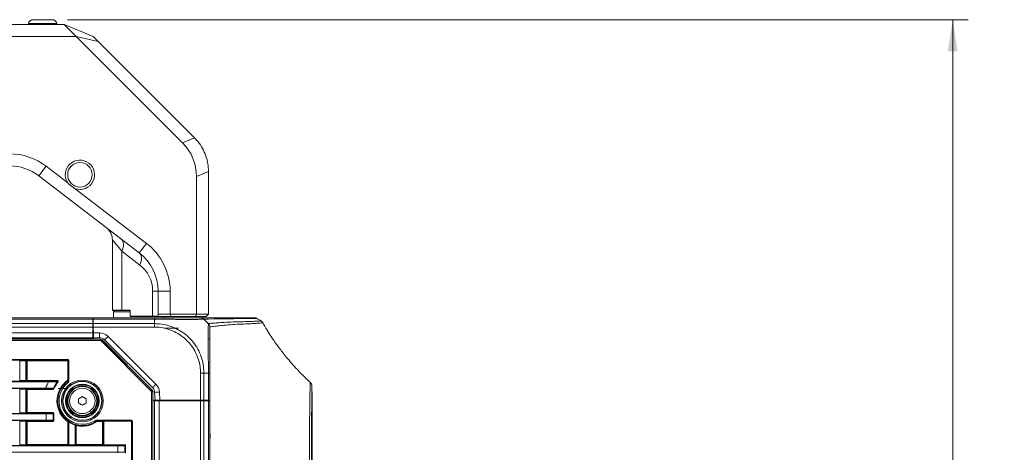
# Model space of a CAD drawing. Header units: millimetres. Extents: x 0 to 1118, y 0 to 864.
# Tile 144 of 248: x 360 to 463, y 488 to 533. Entities that reach past the tile are written whole.
import ezdxf

# ---------------------------------------------------------------- set-up
doc = ezdxf.new("R2010")
doc.units = ezdxf.units.MM
doc.styles.add('SLDTEXTSTYLE3', font='TXT', dxfattribs={"width": 0.605})
doc.dimstyles.new('SLDDIMSTYLE2', dxfattribs={"dimtxt": 3.175, "dimasz": 3.302, "dimexe": 0, "dimexo": 0.0625, "dimgap": 0.79375, "dimtad": 0, "dimtih": 1, "dimtoh": 1, "dimdec": 1, "dimlfac": 4, "dimrnd": 1e-09, "dimzin": 4, "dimdsep": 46, "dimtxsty": 'SLDTEXTSTYLE3', "dimsah": 1, "dimcen": 0.09, "dimadec": 0, "dimazin": 1, "dimtfac": 1, "dimtofl": 0, "dimtmove": 0, "dimatfit": 3, "dimfxl": 1, "dimfrac": 2, "dimtolj": 1, "dimtzin": 12, "dimarcsym": 0})

# ---------------------------------------------------------------- blocks, each defined once
blk = doc.blocks.new('_D_1')
at = {"color": 7, "linetype": 'Continuous', "lineweight": 0}
for p, q in [((365.4, 533.33), (459.03, 533.33)), ((457.43, 533.33), (457.43, 482.89)), ((457.43, 427.58), (457.43, 478.02)), ((376.92, 427.58), (459.03, 427.58))]:
    blk.add_line(p, q, dxfattribs=at)
for points in [[(457.43, 533.33), (456.92, 530.03), (457.93, 530.03)], [(457.43, 427.58), (457.93, 430.88), (456.92, 430.88)]]:
    blk.add_solid(points, dxfattribs=at)
at = {"color": 7, "linetype": 'Continuous', "lineweight": 0, "insert": (451.97, 482.11), "char_height": 3.175, "attachment_point": 1, "style": 'SLDTEXTSTYLE3'}
blk.add_mtext('423.0', dxfattribs=at)

msp = doc.modelspace()

# ---------------------------------------------------------------- linework, layer by layer
at = {"color": 7, "linetype": 'Continuous', "lineweight": 15}
for p, q in [((365.039, 532.83), (359.057, 532.83)), ((361.322, 532.917), (361.307, 532.83)), ((363.799, 533.33), (361.815, 533.33)), ((364.307, 532.83), (364.292, 532.917)), ((365.039, 532.83), (366.289, 531.58)), ((368.057, 531.58), (365.039, 532.83)), ((359.057, 531.58), (366.289, 531.58)), ((366.289, 531.58), (377.357, 520.512)), ((368.575, 531.062), (366.289, 531.58)), ((368.057, 531.58), (368.575, 531.062)), ((368.575, 531.062), (378.593, 521.044)), ((378.607, 521.03), (377.357, 520.512)), ((362.403, 517.097), (363.164, 518.089)), ((365.408, 516.367), (363.164, 518.089)), ((362.403, 517.097), (372.851, 509.081)), ((378.807, 517.012), (380.057, 517.53)), ((378.807, 517.012), (378.807, 502.705)), ((380.057, 517.509), (380.057, 502.705)), ((373.612, 510.073), (366.203, 515.757)), ((370.057, 510.442), (370.057, 503.13)), ((372.851, 509.081), (373.612, 510.073)), ((371.039, 509.253), (372.905, 507.821)), ((371.039, 509.253), (371.039, 503.13)), ((374.24, 505.114), (374.807, 505.114)), ((374.24, 505.114), (374.24, 502.505)), ((374.807, 505.114), (376.057, 505.114)), ((374.807, 505.114), (374.807, 502.705)), ((376.057, 502.705), (376.057, 505.114)), ((370.057, 503.13), (370.107, 503.08)), ((370.057, 503.13), (371.039, 503.13)), ((371.071, 503.08), (370.107, 503.08)), ((370.294, 503.08), (370.169, 502.955)), ((370.169, 502.955), (370.169, 502.33)), ((371.915, 502.955), (370.169, 502.955)), ((371.039, 503.13), (371.921, 503.13)), ((371.071, 503.08), (371.039, 503.13)), ((371.915, 503.08), (371.071, 503.08)), ((371.915, 503.084), (371.921, 503.13)), ((371.915, 502.505), (371.915, 503.084)), ((371.921, 503.13), (371.921, 502.505)), ((374.807, 502.705), (376.057, 502.705)), ((374.807, 502.64), (374.807, 502.705)), ((376.057, 502.705), (378.807, 502.705)), ((376.057, 502.705), (376.161, 502.455)), ((378.807, 502.705), (378.703, 502.455)), ((378.807, 502.705), (380.057, 502.705)), ((380.057, 502.705), (379.807, 502.455)), ((368.019, 502.33), (163.844, 502.33)), ((368.019, 502.183), (163.844, 502.183)), ((368.019, 501.726), (163.844, 501.726)), ((368.019, 502.183), (368.019, 502.33)), ((368.019, 501.726), (368.019, 502.183)), ((368.019, 501.98), (368.058, 501.98)), ((368.019, 501.373), (368.019, 501.726)), ((368.069, 502.183), (368.055, 502.183)), ((368.055, 502.183), (368.063, 501.726)), ((368.063, 501.726), (374.432, 501.726)), ((368.084, 502.183), (368.069, 502.183)), ((374.46, 502.183), (368.084, 502.183)), ((368.087, 502.33), (374.457, 502.33)), ((371.915, 502.505), (371.918, 502.481)), ((371.921, 502.505), (371.918, 502.481)), ((371.918, 502.481), (371.956, 502.455)), ((371.921, 502.505), (374.24, 502.505)), ((374.272, 502.455), (371.956, 502.455)), ((374.24, 502.505), (374.794, 502.505)), ((374.272, 502.455), (374.24, 502.505)), ((374.841, 502.455), (374.272, 502.455)), ((374.432, 502.023), (374.432, 501.726)), ((374.841, 502.455), (374.794, 502.505)), ((376.161, 502.455), (374.841, 502.455)), ((375.444, 502.33), (375.444, 502.455)), ((378.703, 502.455), (376.161, 502.455)), ((379.807, 502.455), (378.703, 502.455)), ((379.739, 502.023), (380.035, 501.726)), ((385.672, 501.823), (385.677, 501.823)), ((368.019, 501.373), (163.844, 501.373)), ((368.019, 500.767), (163.844, 500.767)), ((368.019, 500.767), (368.019, 501.373)), ((368.019, 501.255), (368.071, 501.255)), ((368.019, 500.267), (368.019, 500.767)), ((368.08, 500.755), (368.019, 500.755)), ((368.069, 501.33), (368.068, 501.255)), ((374.431, 501.373), (368.069, 501.373)), ((368.079, 500.767), (368.069, 501.373)), ((368.079, 500.767), (368.721, 500.767)), ((368.721, 500.267), (368.721, 500.767)), ((376.932, 501.255), (375.444, 501.255)), ((163.062, 500.112), (368.802, 500.112)), ((163.069, 500.095), (368.795, 500.095)), ((368.795, 499.97), (163.069, 499.97)), ((368.019, 500.267), (163.844, 500.267)), ((368.019, 500.142), (163.844, 500.142)), ((368.019, 500.112), (368.019, 500.267)), ((368.721, 500.267), (368.088, 500.267)), ((368.088, 500.267), (368.091, 500.112)), ((368.795, 500.095), (368.802, 500.112)), ((368.795, 499.97), (368.795, 500.095)), ((374.098, 494.719), (368.883, 499.933)), ((368.979, 500.039), (368.972, 500.021)), ((368.972, 500.021), (374.186, 494.807)), ((368.979, 500.039), (374.203, 494.814)), ((374.228, 495.071), (369.252, 500.048)), ((369.605, 500.401), (374.582, 495.425)), ((166.42, 497.992), (365.444, 497.992)), ((365.444, 497.942), (166.42, 497.942)), ((360.32, 497.919), (361.169, 497.919)), ((360.419, 497.868), (360.369, 497.868)), ((361.07, 497.869), (360.419, 497.869)), ((360.419, 497.868), (360.419, 495.803)), ((361.07, 495.803), (361.07, 497.868)), ((361.12, 497.868), (361.07, 497.868)), ((361.132, 497.856), (361.12, 497.868)), ((361.12, 497.868), (361.12, 495.805)), ((361.132, 495.816), (361.132, 497.856)), ((361.182, 497.856), (361.132, 497.856)), ((361.169, 497.919), (361.182, 497.906)), ((361.182, 497.906), (365.408, 497.906)), ((361.182, 497.906), (361.182, 497.856)), ((365.408, 497.856), (361.182, 497.856)), ((361.182, 497.856), (361.182, 495.816)), ((365.408, 497.906), (365.444, 497.942)), ((365.408, 497.906), (365.408, 497.856)), ((365.408, 497.856), (365.458, 497.856)), ((365.408, 495.838), (365.408, 497.856)), ((365.444, 497.992), (365.444, 497.942)), ((365.494, 497.892), (365.458, 497.856)), ((365.458, 497.856), (365.458, 495.838)), ((365.494, 495.8), (365.494, 497.892)), ((365.544, 497.892), (365.494, 497.892)), ((365.544, 497.892), (365.544, 495.8)), ((379.225, 493.755), (379.225, 496.579)), ((380.036, 496.58), (379.578, 496.58)), ((379.578, 496.58), (379.578, 493.755)), ((380.036, 493.755), (380.036, 496.58)), ((380.182, 496.579), (380.182, 493.755)), ((344.302, 495.731), (363.422, 495.731)), ((363.422, 495.681), (344.302, 495.681)), ((360.419, 495.803), (360.419, 495.753)), ((360.419, 495.803), (361.07, 495.803)), ((361.07, 495.753), (360.419, 495.753)), ((361.07, 495.803), (361.07, 495.753)), ((361.12, 495.805), (361.132, 495.816)), ((361.132, 495.816), (361.182, 495.816)), ((361.182, 495.766), (361.17, 495.755)), ((361.182, 495.816), (361.182, 495.766)), ((361.182, 495.816), (364.312, 495.816)), ((364.312, 495.766), (361.182, 495.766)), ((363.422, 495.731), (363.422, 495.681)), ((364.312, 495.816), (364.312, 495.766)), ((365.408, 495.838), (365.458, 495.838)), ((365.458, 495.838), (365.492, 495.82)), ((365.494, 495.8), (365.544, 495.8)), ((344.302, 495.029), (363.125, 495.029)), ((363.125, 494.979), (344.302, 494.979)), ((360.419, 494.957), (361.07, 494.957)), ((360.419, 494.957), (360.419, 494.907)), ((361.07, 494.907), (360.419, 494.907)), ((360.419, 494.907), (360.419, 492.467)), ((361.07, 494.957), (361.07, 494.907)), ((361.07, 492.467), (361.07, 494.907)), ((361.12, 494.905), (361.12, 492.469)), ((361.132, 494.894), (361.12, 494.905)), ((361.132, 492.48), (361.132, 494.894)), ((361.182, 494.894), (361.132, 494.894)), ((361.17, 494.955), (361.182, 494.944)), ((361.182, 494.944), (363.887, 494.944)), ((361.182, 494.944), (361.182, 494.894)), ((361.182, 494.894), (361.182, 492.48)), ((363.887, 494.894), (361.182, 494.894)), ((363.125, 495.029), (363.125, 494.979)), ((363.887, 494.944), (363.871, 494.967)), ((363.887, 494.894), (363.887, 494.944)), ((374.134, 436.03), (374.134, 494.63)), ((374.134, 494.63), (374.259, 494.63)), ((374.186, 494.807), (374.203, 494.814)), ((374.277, 494.638), (374.259, 494.63)), ((374.259, 494.63), (374.259, 436.03)), ((374.277, 494.638), (374.277, 436.022)), ((374.49, 493.755), (374.447, 494.58)), ((374.946, 494.606), (374.991, 493.755)), ((366.544, 493.463), (366.544, 493.911)), ((367.319, 493.911), (367.319, 493.463)), ((374.49, 493.755), (374.277, 493.755)), ((374.277, 493.705), (374.432, 493.705)), ((374.432, 493.705), (374.432, 436.955)), ((374.932, 493.705), (374.432, 493.705)), ((374.991, 493.755), (374.49, 493.755)), ((374.932, 493.705), (374.932, 436.955)), ((379.225, 493.705), (374.932, 493.705)), ((374.969, 493.705), (374.969, 493.755)), ((379.225, 493.755), (374.991, 493.755)), ((375.469, 493.755), (375.469, 493.705)), ((375.633, 493.705), (375.632, 493.755)), ((378.431, 493.705), (378.432, 493.755)), ((379.032, 493.755), (379.032, 493.705)), ((379.183, 493.705), (379.182, 493.755)), ((379.578, 493.755), (379.225, 493.755)), ((379.225, 493.705), (379.225, 436.955)), ((379.578, 493.705), (379.225, 493.705)), ((380.036, 493.755), (379.578, 493.755)), ((379.578, 493.705), (379.578, 436.955)), ((380.036, 493.705), (379.578, 493.705)), ((379.656, 493.705), (379.657, 493.755)), ((380.182, 493.755), (380.036, 493.755)), ((380.036, 493.705), (380.036, 436.955)), ((380.182, 493.705), (380.036, 493.705)), ((380.182, 493.755), (380.182, 493.705)), ((380.182, 493.705), (380.182, 436.955)), ((360.419, 492.467), (360.419, 492.417)), ((360.419, 492.467), (361.07, 492.467)), ((361.07, 492.417), (360.419, 492.417)), ((361.07, 492.467), (361.07, 492.417)), ((361.12, 492.469), (361.132, 492.48)), ((361.132, 492.48), (361.182, 492.48)), ((361.182, 492.43), (361.17, 492.419)), ((361.182, 492.48), (361.182, 492.43)), ((361.182, 492.48), (363.882, 492.48)), ((363.882, 492.43), (361.182, 492.43)), ((363.859, 492.407), (363.882, 492.43)), ((363.882, 492.48), (363.882, 492.43)), ((344.302, 492.395), (363.159, 492.395)), ((363.159, 492.345), (344.302, 492.345)), ((344.302, 491.693), (363.159, 491.693)), ((363.159, 491.643), (344.302, 491.643)), ((360.419, 491.621), (361.07, 491.621)), ((360.419, 491.571), (360.419, 491.621)), ((361.07, 491.571), (360.419, 491.571)), ((360.419, 491.571), (360.419, 489.131)), ((361.07, 491.571), (361.07, 491.621)), ((361.07, 489.131), (361.07, 491.571)), ((361.12, 491.569), (361.12, 489.133)), ((361.132, 491.558), (361.12, 491.569)), ((361.132, 489.144), (361.132, 491.558)), ((361.182, 491.558), (361.132, 491.558)), ((361.17, 491.619), (361.182, 491.608)), ((361.182, 491.608), (363.882, 491.608)), ((361.182, 491.608), (361.182, 491.558)), ((361.182, 491.558), (361.182, 489.144)), ((363.882, 491.558), (361.182, 491.558)), ((363.159, 492.395), (363.159, 492.345)), ((363.159, 491.693), (363.159, 492.345)), ((363.159, 491.693), (363.159, 491.643)), ((363.882, 491.608), (363.859, 491.631)), ((363.882, 491.608), (363.882, 491.558)), ((363.932, 492.38), (363.909, 492.357)), ((363.909, 492.357), (363.909, 491.681)), ((363.909, 491.681), (363.932, 491.658)), ((363.932, 491.658), (363.932, 492.38)), ((363.982, 492.38), (363.932, 492.38)), ((363.982, 491.658), (363.932, 491.658)), ((363.982, 492.38), (363.982, 491.658)), ((365.482, 491.519), (365.432, 491.519)), ((365.432, 489.144), (365.432, 491.519)), ((365.482, 491.519), (365.482, 489.144)), ((365.494, 489.133), (365.494, 491.525)), ((365.544, 491.461), (365.544, 489.131)), ((368.448, 491.694), (368.448, 491.644)), ((368.448, 491.694), (372.056, 491.694)), ((372.056, 491.644), (368.448, 491.644)), ((368.476, 491.642), (368.487, 491.608)), ((368.487, 491.608), (369.044, 491.608)), ((368.487, 491.608), (368.487, 491.558)), ((369.044, 491.558), (368.487, 491.558)), ((369.044, 491.608), (369.069, 491.633)), ((369.044, 491.608), (369.044, 491.558)), ((369.094, 491.558), (369.044, 491.558)), ((369.044, 489.144), (369.044, 491.558)), ((369.119, 491.583), (369.094, 491.558)), ((369.094, 491.558), (369.094, 489.144)), ((369.119, 489.119), (369.119, 491.583)), ((369.169, 491.634), (372.047, 491.634)), ((369.169, 491.584), (369.169, 491.634)), ((372.047, 491.584), (369.169, 491.584)), ((369.169, 491.584), (369.169, 489.118)), ((372.047, 491.634), (372.056, 491.644)), ((372.047, 491.584), (372.047, 491.634)), ((372.047, 491.584), (372.097, 491.584)), ((372.047, 439.075), (372.047, 491.584)), ((372.056, 491.694), (372.056, 491.644)), ((372.106, 491.594), (372.097, 491.584)), ((372.097, 491.584), (372.097, 439.075)), ((372.106, 491.594), (372.156, 491.594)), ((372.106, 439.066), (372.106, 491.594)), ((372.156, 491.594), (372.156, 439.066)), ((366.195, 489.131), (366.195, 491.169)), ((366.245, 491.14), (366.245, 489.133)), ((366.257, 489.144), (366.257, 491.126)), ((366.307, 491.126), (366.257, 491.126)), ((366.307, 491.126), (366.307, 489.144)), ((380.209, 489.775), (380.211, 490.208)), ((348.556, 489.059), (370.628, 489.059)), ((370.628, 489.009), (348.556, 489.009)), ((348.556, 488.357), (370.628, 488.357)), ((360.419, 489.081), (360.419, 489.131)), ((360.419, 489.131), (361.07, 489.131)), ((361.07, 489.081), (360.419, 489.081)), ((361.07, 489.081), (361.07, 489.131)), ((361.12, 489.133), (361.132, 489.144)), ((361.132, 489.144), (361.182, 489.144)), ((361.182, 489.094), (361.17, 489.083)), ((361.182, 489.144), (361.182, 489.094)), ((361.182, 489.144), (365.432, 489.144)), ((365.432, 489.094), (361.182, 489.094)), ((365.432, 489.094), (365.432, 489.144)), ((365.432, 489.144), (365.482, 489.144)), ((365.444, 489.083), (365.432, 489.094)), ((365.482, 489.144), (365.494, 489.133)), ((365.544, 489.081), (365.544, 489.131)), ((365.544, 489.131), (366.195, 489.131)), ((366.195, 489.081), (365.544, 489.081)), ((366.195, 489.081), (366.195, 489.131)), ((366.245, 489.133), (366.257, 489.144)), ((366.257, 489.144), (366.307, 489.144)), ((366.307, 489.094), (366.295, 489.083)), ((366.307, 489.144), (366.307, 489.094)), ((366.307, 489.144), (369.044, 489.144)), ((369.044, 489.094), (366.307, 489.094)), ((369.044, 489.144), (369.044, 489.094)), ((369.044, 489.144), (369.094, 489.144)), ((369.069, 489.069), (369.044, 489.094)), ((369.094, 489.144), (369.119, 489.119)), ((369.169, 489.118), (369.169, 489.068)), ((369.169, 489.118), (371.409, 489.118)), ((371.307, 489.068), (369.169, 489.068)), ((370.628, 489.059), (370.628, 489.009)), ((370.628, 488.357), (370.628, 489.009)), ((370.628, 488.307), (370.628, 488.357)), ((371.36, 488.345), (371.36, 489.02)), ((371.409, 489.118), (371.409, 488.248))]:
    msp.add_line(p, q, dxfattribs=at)
at = {"color": 9, "linetype": 'Continuous', "lineweight": 15}
for p, q in [((364.292, 532.917), (361.322, 532.917)), ((368.018, 501.98), (368.058, 501.977)), ((368.069, 501.33), (368.069, 501.255)), ((364.432, 494.98), (365.437, 494.98)), ((380.059, 493.705), (380.059, 493.755))]:
    msp.add_line(p, q, dxfattribs=at)
at = {"color": 9, "linetype": 'Continuous', "lineweight": 15, "flags": 128}
msp.add_lwpolyline([(371.039, 509.253), (370.753, 509.6), (370.509, 509.894), (370.315, 510.13), (370.173, 510.302), (370.086, 510.406), (370.057, 510.442)], dxfattribs=at)
at = {"color": 7, "linetype": 'Continuous', "lineweight": 15, "flags": 128}
for points in [[(371.039, 509.253), (371.118, 509.452), (371.174, 509.647), (371.204, 509.834), (371.21, 510.008), (371.19, 510.166), (371.145, 510.305), (371.077, 510.421), (370.985, 510.512)], [(372.905, 507.821), (372.984, 508.021), (373.039, 508.216), (373.07, 508.402), (373.075, 508.577), (373.056, 508.735), (373.011, 508.873), (372.942, 508.99), (372.851, 509.081)], [(368.069, 501.373), (368.067, 501.47), (368.065, 501.564), (368.064, 501.651), (368.063, 501.726)], [(368.084, 502.183), (368.085, 502.246), (368.086, 502.292), (368.087, 502.32), (368.087, 502.33)], [(385.06, 502.26), (385.078, 502.26), (384.848, 502.256), (384.359, 502.25), (383.64, 502.244), (382.68, 502.237), (381.57, 502.225), (380.641, 502.21), (380.009, 502.198), (379.674, 502.189), (379.578, 502.183), (379.578, 502.183), (379.578, 502.183)], [(368.088, 500.267), (368.088, 500.277), (368.087, 500.305), (368.087, 500.352), (368.085, 500.414), (368.084, 500.49), (368.083, 500.576), (368.081, 500.67), (368.079, 500.767)], [(368.883, 499.933), (368.9, 499.95), (368.917, 499.966), (368.932, 499.982), (368.945, 499.995), (368.956, 500.006), (368.964, 500.014), (368.97, 500.019), (368.972, 500.021)], [(369.252, 500.048), (369.258, 500.055), (369.279, 500.075), (369.311, 500.107), (369.355, 500.151), (369.409, 500.205), (369.47, 500.266), (369.536, 500.332), (369.605, 500.401)], [(361.12, 497.868), (361.119, 497.868), (361.116, 497.869), (361.112, 497.869), (361.105, 497.869), (361.098, 497.869), (361.089, 497.869), (361.08, 497.869), (361.07, 497.869)], [(364.391, 495.655), (364.384, 495.661), (364.376, 495.667), (364.37, 495.672), (364.364, 495.676), (364.359, 495.68), (364.355, 495.683), (364.353, 495.685), (364.352, 495.686)], [(365.437, 495.797), (365.437, 495.798), (365.435, 495.801), (365.432, 495.805), (365.429, 495.81), (365.424, 495.816), (365.419, 495.823), (365.414, 495.83), (365.408, 495.838)], [(363.979, 494.954), (363.97, 494.958), (363.961, 494.962), (363.953, 494.965), (363.946, 494.968), (363.941, 494.971), (363.936, 494.972), (363.934, 494.974), (363.933, 494.974)], [(374.098, 494.719), (374.115, 494.736), (374.131, 494.752), (374.146, 494.767), (374.159, 494.781), (374.17, 494.792), (374.179, 494.8), (374.184, 494.805), (374.186, 494.807)], [(374.228, 495.071), (374.235, 495.078), (374.255, 495.098), (374.288, 495.131), (374.332, 495.175), (374.386, 495.228), (374.447, 495.289), (374.513, 495.356), (374.582, 495.425)], [(374.447, 494.58), (374.457, 494.58), (374.485, 494.582), (374.531, 494.584), (374.593, 494.588), (374.669, 494.592), (374.755, 494.596), (374.849, 494.601), (374.946, 494.606)], [(366.544, 493.911), (366.593, 493.939), (366.641, 493.967), (366.69, 493.995), (366.738, 494.023), (366.787, 494.05), (366.835, 494.078), (366.884, 494.106), (366.932, 494.134)], [(366.932, 493.239), (366.884, 493.267), (366.835, 493.295), (366.787, 493.323), (366.738, 493.351), (366.69, 493.379), (366.641, 493.407), (366.593, 493.435), (366.544, 493.463)], [(366.932, 494.134), (366.98, 494.106), (367.029, 494.078), (367.077, 494.05), (367.126, 494.023), (367.174, 493.995), (367.223, 493.967), (367.271, 493.939), (367.319, 493.911)], [(367.319, 493.463), (367.271, 493.435), (367.223, 493.407), (367.174, 493.379), (367.126, 493.351), (367.077, 493.323), (367.029, 493.295), (366.98, 493.267), (366.932, 493.239)], [(365.432, 491.519), (365.438, 491.527), (365.443, 491.534), (365.448, 491.541), (365.452, 491.548), (365.456, 491.553), (365.458, 491.557), (365.46, 491.559), (365.461, 491.56)], [(365.494, 491.525), (365.488, 491.522), (365.482, 491.519)], [(365.544, 491.461), (365.549, 491.47), (365.554, 491.477), (365.558, 491.485), (365.562, 491.491), (365.565, 491.496), (365.568, 491.5), (365.569, 491.503), (365.57, 491.504)], [(368.487, 491.558), (368.481, 491.566), (368.476, 491.573), (368.471, 491.58), (368.466, 491.587), (368.463, 491.592), (368.46, 491.595), (368.458, 491.598), (368.458, 491.599)], [(366.195, 491.169), (366.198, 491.179), (366.201, 491.188), (366.203, 491.196), (366.205, 491.203), (366.207, 491.209), (366.208, 491.213), (366.209, 491.216), (366.209, 491.217)], [(366.257, 491.126), (366.251, 491.134), (366.245, 491.14)], [(366.319, 491.174), (366.318, 491.173), (366.318, 491.171), (366.316, 491.166), (366.315, 491.16), (366.313, 491.153), (366.311, 491.144), (366.309, 491.135), (366.307, 491.126)], [(371.311, 489.069), (371.317, 489.072), (371.327, 489.077), (371.339, 489.083), (371.354, 489.09), (371.371, 489.099), (371.39, 489.108), (371.409, 489.118)], [(371.409, 489.118), (371.399, 489.099), (371.39, 489.08), (371.382, 489.063), (371.374, 489.048), (371.368, 489.036), (371.363, 489.026), (371.36, 489.02)]]:
    msp.add_lwpolyline(points, dxfattribs=at)
at = {"color": 7, "linetype": 'Continuous', "lineweight": 15}
for centre, radius in [((366.682, 517.205), 1.275), ((366.932, 493.687), 2.173), ((366.932, 493.687), 2.048), ((366.932, 493.687), 2.013), ((366.932, 493.687), 1.75), ((366.932, 493.687), 1.688), ((366.932, 493.687), 1.575), ((366.932, 493.687), 1.5), ((366.932, 493.687), 1.318)]:
    msp.add_circle(centre, radius, dxfattribs=at)
for centre, radius, start, end in [((361.815, 532.83), 0.5, 90, 170), ((363.799, 532.83), 0.5, 10, 90), ((375.057, 517.509), 5, 44.76168, 45), ((359.36, 513.13), 6.25, 52.50196, 90), ((359.36, 513.13), 5, 52.50196, 90), ((366.682, 517.205), 1.525, 251.69218, 213.31174), ((375.057, 517.509), 5, 0, 0.23832), ((368.469, 510.442), 1.588, 359.7513, 52.50196), ((369.807, 505.114), 6.25, 0, 52.50196), ((369.807, 505.114), 5, 0, 52.50196), ((370.827, 505.114), 3.413, 0, 52.50196), ((379.225, 501.83), 0.5, 76.51035, 90), ((384.836, 501.83), 0.5, 62.33257, 90.01557), ((368.721, 499.517), 1.25, 45, 90), ((368.721, 499.517), 0.75, 45, 90), ((368.795, 499.845), 0.25, 45.00361, 89.99639), ((380.057, 500.02), 0.125, 0, 89), ((361.182, 497.856), 0.05, 90.02138, 179.98289), ((365.408, 497.856), 0.05, 0.01711, 89.97862), ((361.17, 495.805), 0.05, 180.02229, 269.97771), ((361.182, 495.816), 0.05, 180.0171, 269.98076), ((366.932, 493.687), 4.037, 150.40309, 160.58205), ((366.932, 493.687), 3.287, 143.05296, 156.51025), ((366.932, 493.687), 3.264, 142.23902, 156.77498), ((366.932, 493.687), 3.214, 142.23902, 156.77498), ((364.265, 495.693), 0.05, 323.10385, 89.94943), ((366.932, 493.687), 2.636, 125.30967, 235.32706), ((366.932, 493.687), 2.586, 125.30967, 235.32706), ((366.932, 493.687), 2.552, 124.92241, 306.39284), ((366.932, 493.687), 2.427, 127.77042, 300.48509), ((365.408, 495.838), 0.05, 305.31726, 359.9938), ((356.673, 479.197), 18.771, 62.05159, 62.16837), ((365.442, 495.82), 0.05, 304.93171, 359.99292), ((361.17, 494.905), 0.05, 90.0214, 179.9786), ((361.182, 494.894), 0.05, 90.01924, 179.9829), ((363.871, 495.017), 0.05, 270.01295, 336.49695), ((371.258, 499.88), 8.816, 213.62723, 213.80818), ((374.009, 494.63), 0.25, 0.00361, 44.99639), ((373.698, 494.541), 0.75, 3, 45), ((373.698, 494.541), 1.25, 3, 45), ((361.17, 492.469), 0.05, 180.02229, 269.97771), ((361.182, 492.48), 0.05, 180.0171, 269.98076), ((363.859, 492.357), 0.05, 0.02317, 89.97897), ((361.17, 491.569), 0.05, 90.0214, 179.9786), ((361.182, 491.558), 0.05, 90.01924, 179.9829), ((363.859, 491.681), 0.05, 270.02103, 359.97683), ((361.05, 499.817), 9.361, 298.10793, 298.18622), ((365.432, 491.519), 0.05, 0.01857, 55.30364), ((365.444, 491.525), 0.05, 0.01469, 55.44641), ((366.932, 493.687), 2.623, 238.04339, 253.69071), ((366.932, 493.687), 2.573, 238.04339, 253.69071), ((366.932, 493.687), 2.636, 256.27954, 306.14858), ((366.932, 493.687), 2.586, 256.27954, 306.14858), ((368.476, 491.592), 0.05, 90.00442, 126.39205), ((340.738, 482.365), 29.217, 18.42246, 18.49268), ((368.487, 491.558), 0.05, 90.00495, 126.13818), ((369.044, 491.558), 0.05, 0.0171, 89.98076), ((369.069, 491.583), 0.05, 0.0171, 89.98503), ((372.047, 491.584), 0.05, 0.02139, 89.98075), ((366.295, 491.14), 0.05, 75.9899, 179.97529), ((366.307, 491.126), 0.05, 76.30689, 179.97036), ((375.536, 498.266), 11.63, 217.48157, 217.57141), ((361.17, 489.133), 0.05, 180.02229, 269.97771), ((361.182, 489.144), 0.05, 180.0171, 269.98076), ((365.432, 489.144), 0.05, 270.01925, 359.97861), ((365.444, 489.133), 0.05, 270.02229, 359.97771), ((366.295, 489.133), 0.05, 180.018, 269.97773), ((366.307, 489.144), 0.05, 180.02317, 269.97897), ((369.044, 489.144), 0.05, 270.01924, 359.9829), ((369.069, 489.119), 0.05, 270.01497, 359.9829), ((371.306, 489.018), 0.0495, 359.40481, 88.79343), ((371.309, 489.017), 0.0517, 3.14646, 86.85572)]:
    msp.add_arc(centre, radius, start, end, dxfattribs=at)
for centre, major_axis, ratio, start_param, end_param in [((368.907, 514.962), (-9.53, -3.948), 0.6785983, 2.8675784, 3.4156069), ((373.219, 503.763), (1.467, -1.467), 0.4142136, 0.2635926, 0.3926991), ((368.795, 499.845), (-0.048, -0.116), 0.9998216, 2.7489567, 3.5342286), ((368.802, 499.862), (-0.096, -0.231), 0.9998216, 2.7489567, 3.5342286), ((361.169, 497.869), (0.0983, 0.0012), 0.5086707, 1.5647026, 3.1180456), ((361.17, 497.868), (-0.0707, 0.0707), 0.9996955, 0.7680972, 0.7852459), ((361.169, 497.869), (0.019, 0.0467), 0.9516315, 0.403711, 1.957054), ((361.17, 497.868), (0.0354, -0.0354), 0.999087, 3.9096898, 3.9268385), ((365.444, 497.892), (-0.0707, -0.0707), 0.9996955, 2.3563468, 3.9268385), ((365.444, 497.892), (0.0354, 0.0354), 0.999087, 5.4979394, 7.0684312), ((361.07, 495.805), (0.05, 0), 0.0349101, 4.712389, 6.265732), ((361.07, 495.755), (0.1, 0), 0.0174551, 4.712389, 6.265732), ((361.07, 494.955), (0.1, 0), 0.0174551, 0.0174533, 1.5707963), ((361.07, 494.905), (0.05, 0), 0.0349101, 0.0174533, 1.5707963), ((374.009, 494.63), (-0.116, -0.048), 0.9998216, 2.7489567, 3.5342286), ((374.027, 494.637), (-0.231, -0.096), 0.9998216, 2.7489567, 3.5342286), ((361.07, 492.469), (0.05, 0), 0.0349101, 4.712389, 6.265732), ((361.07, 492.419), (0.1, 0), 0.0174551, 4.712389, 6.265732), ((363.159, 492.407), (0.7, 0), 0.0174551, 4.712389, 6.265732), ((363.882, 492.38), (-0.0707, -0.0707), 0.9996955, 2.3563468, 3.9268385), ((363.882, 492.38), (0.0354, 0.0354), 0.999087, 5.4979394, 7.0684312), ((361.07, 491.619), (0.1, 0), 0.0174551, 0.0174533, 1.5707963), ((361.07, 491.569), (0.05, 0), 0.0349101, 0.0174533, 1.5707963), ((363.159, 492.357), (0.75, 0), 0.0162914, 4.712389, 6.265732), ((363.159, 491.681), (0.75, 0), 0.0162914, 0.0174533, 1.5707963), ((363.159, 491.631), (0.7, 0), 0.0174551, 0.0174533, 1.5707963), ((363.882, 491.658), (0.0354, -0.0354), 0.999087, 5.4979394, 7.0684312), ((363.882, 491.658), (-0.0707, 0.0707), 0.9996955, 2.3563468, 3.9268385), ((369.169, 491.633), (0.1, 0), 0.0174551, 1.5707963, 3.1241394), ((369.169, 491.583), (0.05, 0), 0.0349101, 1.5707963, 3.1241394), ((372.056, 491.594), (-0.0707, -0.0707), 0.9996955, 2.3563468, 3.9268385), ((372.056, 491.594), (0.0354, 0.0354), 0.999087, 5.4979394, 7.0684312), ((361.07, 489.133), (0.05, 0), 0.0349101, 4.712389, 6.265732), ((361.07, 489.083), (0.1, 0), 0.0174551, 4.712389, 6.265732), ((365.544, 489.083), (0.1, 0), 0.0174551, 3.1590459, 4.712389), ((365.544, 489.133), (0.05, 0), 0.0349101, 3.1590459, 4.712389), ((366.195, 489.133), (0.05, 0), 0.0349101, 4.712389, 6.265732), ((366.195, 489.083), (0.1, 0), 0.0174551, 4.712389, 6.265732), ((369.169, 489.07), (0.1, 0), 0.0174551, 3.1590459, 4.712389), ((369.169, 489.119), (0.05, 0), 0.0349101, 3.1590459, 4.712389), ((370.628, 489.071), (0.7, 0), 0.0174551, 4.712389, 6.0330792), ((370.628, 489.021), (0.75, 0), 0.0162914, 4.712389, 6.0330792), ((370.628, 488.345), (0.75, 0), 0.0162914, 0.2501061, 1.5707963)]:
    msp.add_ellipse(centre, major_axis=major_axis, ratio=ratio, start_param=start_param, end_param=end_param, dxfattribs=at)
for points, knots in [([(380.057, 517.53), (380.042, 517.807), (380.013, 518.369), (379.792, 519.184), (379.443, 519.957), (379.035, 520.571), (378.724, 520.905), (378.607, 521.03)], [0, 0, 0, 0, 0.2138867, 0.4339707, 0.6478577, 0.8679546, 1, 1, 1, 1]), ([(365.408, 516.367), (365.584, 516.199), (365.83, 515.966), (366.121, 515.803), (366.203, 515.757)], [0, 0, 0, 0, 0.7204424, 1, 1, 1, 1]), ([(374.432, 501.726), (374.432, 501.702), (374.432, 501.653), (374.432, 501.565), (374.432, 501.471), (374.431, 501.405), (374.431, 501.373)], [0, 0, 0, 0, 0.24999596, 0.49999827, 0.74999863, 1, 1, 1, 1]), ([(374.432, 502.023), (374.433, 502.025), (374.442, 502.04), (374.452, 502.095), (374.457, 502.146), (374.46, 502.183)], [0, 0, 0, 0, 0.0512316, 0.3045339, 1, 1, 1, 1]), ([(374.432, 501.726), (374.609, 501.721), (375.075, 501.706), (375.827, 501.56), (376.649, 501.255), (377.413, 500.81), (378.065, 500.264), (378.617, 499.619), (379.061, 498.893), (379.367, 498.115), (379.546, 497.334), (379.567, 496.833), (379.578, 496.58)], [0, 0, 0, 0, 0.0657963, 0.1727609, 0.2828931, 0.3897568, 0.4997964, 0.5968706, 0.703946, 0.8142115, 0.9061257, 1, 1, 1, 1]), ([(374.46, 502.183), (374.46, 502.205), (374.459, 502.249), (374.459, 502.294), (374.458, 502.324), (374.458, 502.328), (374.457, 502.33)], [0, 0, 0, 0, 0.24999785, 0.5000014, 0.75000459, 1, 1, 1, 1]), ([(374.457, 502.33), (374.825, 502.33), (375.464, 502.33), (376.327, 502.33), (377.101, 502.33), (377.787, 502.33), (378.356, 502.33), (378.775, 502.33), (379.065, 502.33), (379.204, 502.33), (379.219, 502.33), (379.225, 502.33)], [0, 0, 0, 0, 0.1476527, 0.2562052, 0.3647768, 0.4995893, 0.6089424, 0.7182917, 0.8277418, 0.9371758, 1, 1, 1, 1]), ([(379.578, 502.183), (379.573, 502.183), (379.557, 502.183), (379.412, 502.18), (379.107, 502.174), (378.661, 502.169), (378.05, 502.167), (377.31, 502.169), (376.475, 502.175), (375.546, 502.182), (374.855, 502.183), (374.46, 502.183)], [0, 0, 0, 0, 0.0627055, 0.1705805, 0.2816652, 0.3894287, 0.5004172, 0.6352703, 0.742285, 0.8524248, 1, 1, 1, 1]), ([(379.225, 502.33), (379.256, 502.33), (379.32, 502.33), (379.816, 502.33), (380.587, 502.33), (381.663, 502.33), (382.729, 502.33), (383.519, 502.33), (384.161, 502.33), (384.597, 502.33), (384.831, 502.33), (384.808, 502.33), (384.8, 502.33)], [0, 0, 0, 0, 0.1190139, 0.2382887, 0.3575515, 0.4765487, 0.5714618, 0.6665453, 0.7616216, 0.8565801, 0.9513882, 1, 1, 1, 1]), ([(379.578, 502.183), (379.554, 502.205), (379.505, 502.249), (379.417, 502.294), (379.323, 502.324), (379.258, 502.328), (379.225, 502.33)], [0, 0, 0, 0, 0.2500084, 0.499991, 0.7499992, 1, 1, 1, 1]), ([(380.041, 501.717), (379.931, 501.826), (379.771, 501.983), (379.6, 502.135), (379.548, 502.182)], [0, 0, 0, 0, 0.6913886, 1, 1, 1, 1]), ([(379.578, 502.183), (379.592, 502.17), (379.636, 502.126), (379.688, 502.074), (379.728, 502.034), (379.737, 502.025), (379.739, 502.023), (379.739, 502.023)], [0, 0, 0, 0, 0.2452049, 0.8175422, 0.9606904, 0.9921551, 1, 1, 1, 1]), ([(380.036, 496.58), (380.036, 496.752), (380.036, 497.218), (380.031, 497.97), (380.024, 498.801), (380.018, 499.566), (380.017, 500.257), (380.02, 500.841), (380.026, 501.29), (380.034, 501.646), (380.035, 501.697), (380.035, 501.726)], [0, 0, 0, 0, 0.0638833, 0.1732046, 0.2825206, 0.3916677, 0.5008078, 0.6162101, 0.7289434, 0.8416759, 1, 1, 1, 1]), ([(380.036, 501.726), (380.057, 501.702), (380.101, 501.653), (380.147, 501.565), (380.176, 501.471), (380.18, 501.406), (380.182, 501.373)], [0, 0, 0, 0, 0.2500014, 0.4999998, 0.7499963, 1, 1, 1, 1]), ([(385.515, 502.009), (385.444, 502.052), (385.302, 502.136), (385.159, 502.22), (385.088, 502.262)], [0, 0, 0, 0, 0.4999931, 1, 1, 1, 1]), ([(385.685, 501.828), (385.673, 501.851), (385.642, 501.911), (385.573, 501.975), (385.518, 502.005), (385.498, 502.016)], [0, 0, 0, 0, 0.2841666, 0.7405315, 1, 1, 1, 1]), ([(390.649, 495.598), (390.443, 495.79), (389.984, 496.218), (389.324, 496.899), (388.703, 497.581), (388.188, 498.185), (387.755, 498.724), (387.384, 499.212), (387.027, 499.704), (386.653, 500.247), (386.226, 500.914), (385.897, 501.451), (385.72, 501.782), (385.693, 501.834)], [0, 0, 0, 0, 0.11050554, 0.24655676, 0.36153861, 0.4584445, 0.54275106, 0.61816101, 0.6854569, 0.76774775, 0.86146976, 0.97838719, 1, 1, 1, 1]), ([(379.225, 496.579), (379.214, 496.812), (379.194, 497.278), (379.026, 498), (378.734, 498.723), (378.32, 499.397), (377.805, 499.996), (377.202, 500.505), (376.498, 500.923), (375.732, 501.212), (375.033, 501.354), (374.597, 501.368), (374.431, 501.373)], [0, 0, 0, 0, 0.09291454, 0.18581527, 0.29447738, 0.40316239, 0.50020134, 0.60862535, 0.71704394, 0.82556887, 0.93408123, 1, 1, 1, 1]), ([(380.182, 501.373), (380.182, 501.344), (380.182, 501.296), (380.182, 500.959), (380.182, 500.537), (380.182, 499.992), (380.182, 499.351), (380.182, 498.642), (380.182, 497.871), (380.182, 497.173), (380.182, 496.74), (380.182, 496.579)], [0, 0, 0, 0, 0.1584124, 0.2711139, 0.3838354, 0.4991895, 0.6083332, 0.7174777, 0.8267509, 0.9360045, 1, 1, 1, 1]), ([(379.578, 496.58), (379.554, 496.58), (379.505, 496.58), (379.417, 496.58), (379.323, 496.58), (379.258, 496.579), (379.225, 496.579)], [0, 0, 0, 0, 0.2499949, 0.4999903, 0.7500058, 1, 1, 1, 1]), ([(380.036, 496.58), (380.057, 496.58), (380.101, 496.58), (380.147, 496.58), (380.176, 496.58), (380.18, 496.579), (380.182, 496.579)], [0, 0, 0, 0, 0.24999059, 0.50000168, 0.74999432, 1, 1, 1, 1]), ([(363.422, 495.731), (363.522, 495.731), (363.621, 495.731), (363.763, 495.732), (363.809, 495.732), (363.897, 495.733), (363.94, 495.733), (364.02, 495.735), (364.057, 495.735), (364.124, 495.736), (364.155, 495.737), (364.205, 495.739), (364.226, 495.739), (364.255, 495.741), (364.263, 495.742), (364.265, 495.743)], [0, 0, 0, 0, 0.25, 0.25, 0.375, 0.375, 0.5, 0.5, 0.625, 0.625, 0.75, 0.75, 0.875, 0.875, 1, 1, 1, 1]), ([(364.305, 495.663), (364.303, 495.662), (364.295, 495.661), (364.265, 495.661), (364.244, 495.661), (364.192, 495.661), (364.161, 495.662), (364.091, 495.663), (364.053, 495.664), (363.845, 495.669), (363.634, 495.675), (363.422, 495.681)], [0, 0, 0, 0, 0.125, 0.125, 0.25, 0.25, 0.375, 0.375, 0.5, 0.5, 1, 1, 1, 1]), ([(364.352, 495.686), (364.351, 495.685), (364.349, 495.684), (364.348, 495.684), (364.344, 495.682), (364.339, 495.679), (364.334, 495.677), (364.324, 495.672), (364.315, 495.668), (364.305, 495.663)], [0, 0, 0, 0, 0.0004, 0.0004, 0.0004, 0.002, 0.002, 0.002, 0.0053598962, 0.0053598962, 0.0053598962, 0.0053598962]), ([(364.391, 495.655), (364.403, 495.67), (364.41, 495.688), (364.414, 495.725), (364.41, 495.744), (364.394, 495.777), (364.381, 495.791), (364.349, 495.811), (364.331, 495.816), (364.312, 495.816)], [0, 0, 0, 0, 0.25, 0.25, 0.5, 0.5, 0.75, 0.75, 1, 1, 1, 1]), ([(364.312, 495.766), (364.331, 495.766), (364.349, 495.755), (364.365, 495.722), (364.363, 495.7), (364.352, 495.686)], [0, 0, 0, 0, 0.5, 0.5, 1, 1, 1, 1]), ([(365.544, 495.8), (365.544, 495.762), (365.528, 495.727), (365.49, 495.664), (365.467, 495.635), (365.445, 495.606)], [0, 0, 0, 0, 0.5, 0.5, 1, 1, 1, 1]), ([(365.494, 495.8), (365.494, 495.783), (365.49, 495.768), (365.483, 495.736), (365.478, 495.721), (365.465, 495.672), (365.455, 495.639), (365.445, 495.606)], [0, 0, 0, 0, 0.25, 0.25, 0.5, 0.5, 1, 1, 1, 1]), ([(365.445, 495.606), (365.452, 495.645), (365.458, 495.684), (365.466, 495.735), (365.468, 495.75), (365.471, 495.772), (365.471, 495.779), (365.471, 495.78)], [0, 0, 0, 0, 0.5, 0.5, 0.75, 0.75, 1, 1, 1, 1]), ([(390.835, 481.33), (390.835, 481.537), (390.834, 482.183), (390.834, 483.22), (390.833, 484.439), (390.831, 485.602), (390.83, 486.708), (390.829, 487.755), (390.827, 488.736), (390.826, 489.657), (390.824, 490.515), (390.822, 491.31), (390.82, 492.037), (390.818, 492.694), (390.816, 493.279), (390.814, 493.792), (390.812, 494.229), (390.81, 494.588), (390.807, 494.871), (390.804, 495.079), (390.802, 495.19), (390.8, 495.238), (390.798, 495.269), (390.795, 495.298), (390.788, 495.341), (390.767, 495.413), (390.726, 495.503), (390.673, 495.56), (390.644, 495.59)], [0, 0, 0, 0, 0.0242292, 0.0754727, 0.1266399, 0.1776954, 0.2286105, 0.279365, 0.3299433, 0.3802046, 0.4309473, 0.481681, 0.5324296, 0.5832147, 0.6340507, 0.6849591, 0.7359489, 0.786661, 0.8374218, 0.8885026, 0.9400645, 0.9668601, 0.9777128, 0.9843118, 0.9893189, 0.9921981, 0.9957326, 1, 1, 1, 1]), ([(363.125, 495.029), (363.175, 495.028), (363.225, 495.027), (363.323, 495.024), (363.372, 495.023), (363.465, 495.02), (363.509, 495.019), (363.595, 495.016), (363.635, 495.014), (363.709, 495.011), (363.743, 495.01), (363.803, 495.007), (363.829, 495.005), (363.871, 495.002), (363.888, 495.001), (363.911, 494.999), (363.917, 494.998), (363.917, 494.997)], [0, 0, 0, 0, 0.125, 0.125, 0.25, 0.25, 0.375, 0.375, 0.5, 0.5, 0.625, 0.625, 0.75, 0.75, 0.875, 0.875, 1, 1, 1, 1]), ([(363.871, 494.967), (363.871, 494.968), (363.865, 494.969), (363.844, 494.97), (363.828, 494.971), (363.788, 494.973), (363.764, 494.973), (363.707, 494.975), (363.675, 494.975), (363.605, 494.976), (363.567, 494.977), (363.486, 494.978), (363.444, 494.978), (363.357, 494.978), (363.311, 494.979), (363.218, 494.979), (363.172, 494.979), (363.125, 494.979)], [0, 0, 0, 0, 0.125, 0.125, 0.25, 0.25, 0.375, 0.375, 0.5, 0.5, 0.625, 0.625, 0.75, 0.75, 0.875, 0.875, 1, 1, 1, 1]), ([(363.887, 494.894), (363.906, 494.894), (363.926, 494.9), (363.958, 494.921), (363.971, 494.936), (363.979, 494.954)], [0, 0, 0, 0, 0.5, 0.5, 1, 1, 1, 1]), ([(390.796, 435.48), (390.796, 435.479), (390.797, 435.477), (390.795, 435.512), (390.793, 435.597), (390.791, 435.769), (390.788, 436.028), (390.785, 436.37), (390.782, 436.79), (390.779, 437.287), (390.776, 437.858), (390.773, 438.502), (390.77, 439.213), (390.768, 439.991), (390.765, 440.831), (390.763, 441.73), (390.76, 442.688), (390.758, 443.709), (390.756, 444.793), (390.755, 445.94), (390.753, 447.14), (390.751, 448.388), (390.75, 449.679), (390.749, 451.008), (390.748, 452.374), (390.748, 453.773), (390.747, 455.205), (390.747, 456.663), (390.746, 458.144), (390.746, 459.646), (390.746, 461.004), (390.746, 462.129), (390.746, 463.255), (390.746, 464.545), (390.746, 466.077), (390.746, 467.606), (390.746, 469.13), (390.746, 470.645), (390.746, 472.148), (390.747, 473.636), (390.747, 475.1), (390.747, 476.537), (390.748, 477.944), (390.749, 479.322), (390.75, 480.665), (390.751, 481.967), (390.753, 483.223), (390.754, 484.425), (390.756, 485.566), (390.758, 486.65), (390.76, 487.681), (390.762, 488.662), (390.765, 489.589), (390.767, 490.457), (390.77, 491.262), (390.773, 492.001), (390.775, 492.67), (390.778, 493.265), (390.781, 493.784), (390.784, 494.226), (390.787, 494.587), (390.79, 494.867), (390.793, 495.067), (390.795, 495.155), (390.797, 495.194), (390.796, 495.186), (390.796, 495.186)], [0, 0, 0, 0, 0.0020039, 0.0102352, 0.023012, 0.038569, 0.0550225, 0.0717552, 0.0886026, 0.1054992, 0.122399, 0.1392612, 0.1560568, 0.1727607, 0.1893516, 0.2058131, 0.222137, 0.2385243, 0.2551805, 0.2718954, 0.2886442, 0.3053983, 0.3221263, 0.3388043, 0.3553892, 0.3720751, 0.3887431, 0.4054041, 0.4220694, 0.4387499, 0.4554548, 0.4668664, 0.4756462, 0.4922861, 0.5088968, 0.5255022, 0.542114, 0.558742, 0.5753949, 0.5920836, 0.6087974, 0.6253978, 0.6420443, 0.6587449, 0.6754747, 0.692203, 0.7088983, 0.7255352, 0.7419752, 0.7582945, 0.7747629, 0.7913651, 0.8080825, 0.824893, 0.841771, 0.8586885, 0.8756142, 0.89251, 0.9093466, 0.926096, 0.9427313, 0.959223, 0.9755257, 0.9915104, 0.999181, 1, 1, 1, 1]), ([(365.57, 491.504), (365.57, 491.504), (365.558, 491.512), (365.535, 491.526), (365.508, 491.543), (365.492, 491.554), (365.487, 491.557), (365.486, 491.558)], [0, 0, 0, 0, 0.0127551, 0.3672489, 0.6735536, 0.937278, 1, 1, 1, 1]), ([(365.494, 491.525), (365.494, 491.525), (365.496, 491.522), (365.503, 491.513), (365.508, 491.507), (365.522, 491.488), (365.533, 491.475), (365.544, 491.461)], [0, 0, 0, 0, 0.25, 0.25, 0.5, 0.5, 1, 1, 1, 1]), ([(368.448, 491.694), (368.422, 491.694), (368.398, 491.688), (368.349, 491.673), (368.326, 491.664), (368.256, 491.635), (368.21, 491.615), (368.163, 491.595)], [0, 0, 0, 0, 0.25, 0.25, 0.5, 0.5, 1, 1, 1, 1]), ([(368.448, 491.644), (368.424, 491.644), (368.401, 491.64), (368.355, 491.632), (368.331, 491.628), (368.26, 491.614), (368.212, 491.605), (368.163, 491.595)], [0, 0, 0, 0, 0.25, 0.25, 0.5, 0.5, 1, 1, 1, 1]), ([(368.446, 491.633), (368.446, 491.633), (368.441, 491.632), (368.425, 491.63), (368.414, 491.629), (368.38, 491.625), (368.354, 491.621), (368.301, 491.614), (368.273, 491.61), (368.219, 491.603), (368.191, 491.599), (368.163, 491.595)], [0, 0, 0, 0, 0.125, 0.125, 0.25, 0.25, 0.5, 0.5, 0.75, 0.75, 1, 1, 1, 1]), ([(366.195, 491.169), (366.207, 491.162), (366.22, 491.155), (366.239, 491.145), (366.245, 491.141), (366.245, 491.14)], [0, 0, 0, 0, 0.5, 0.5, 1, 1, 1, 1]), ([(366.295, 491.193), (366.295, 491.193), (366.291, 491.194), (366.273, 491.199), (366.244, 491.207), (366.221, 491.214), (366.209, 491.217)], [0, 0, 0, 0, 0.0204512, 0.3441509, 0.6728774, 1, 1, 1, 1]), ([(366.25, 491.161), (366.25, 491.161), (366.251, 491.167), (366.259, 491.175), (366.269, 491.184), (366.28, 491.188), (366.289, 491.19), (366.295, 491.19), (366.297, 491.19), (366.297, 491.19)], [0, 0, 0, 0, 0.0256376, 0.2948001, 0.5133301, 0.6979271, 0.8508061, 0.9651877, 1, 1, 1, 1])]:
    msp.add_open_spline(points, degree=3, knots=knots, dxfattribs=at)
at = {"color": 9, "linetype": 'Continuous', "lineweight": 15}
for points, knots in [([(380.036, 501.726), (380.036, 501.726), (380.036, 501.726), (380.057, 501.737), (380.168, 501.749), (380.372, 501.767), (380.724, 501.793), (381.294, 501.83), (382.141, 501.879), (383.101, 501.918), (383.924, 501.933), (384.564, 501.958), (385.06, 501.981), (385.379, 502), (385.527, 502.01), (385.499, 502.01), (385.494, 502.01)], [0, 0, 0, 0, 0.0000004, 0.0655639, 0.1311238, 0.196993, 0.2628566, 0.3514395, 0.4403407, 0.5295428, 0.618775, 0.7080886, 0.7975793, 0.8869411, 0.9765213, 1, 1, 1, 1]), ([(385.677, 501.823), (385.682, 501.823), (385.709, 501.823), (385.562, 501.807), (385.243, 501.777), (384.746, 501.739), (384.105, 501.699), (383.279, 501.676), (382.317, 501.615), (381.464, 501.538), (380.887, 501.478), (380.531, 501.437), (380.323, 501.409), (380.204, 501.388), (380.189, 501.378), (380.182, 501.373)], [0, 0, 0, 0, 0.0224185, 0.1120838, 0.2019842, 0.2915908, 0.3813722, 0.4707279, 0.5601966, 0.648672, 0.7374014, 0.802862, 0.8683281, 0.9341622, 1, 1, 1, 1]), ([(390.494, 454.842), (390.494, 455.431), (390.492, 456.608), (390.49, 458.427), (390.488, 460.279), (390.487, 462.367), (390.487, 464.678), (390.487, 467.224), (390.488, 469.782), (390.49, 472.306), (390.493, 474.755), (390.497, 477.136), (390.502, 479.455), (390.508, 481.675), (390.515, 483.758), (390.523, 485.716), (390.532, 487.546), (390.542, 489.215), (390.553, 490.697), (390.565, 492.003), (390.578, 493.129), (390.59, 494.052), (390.603, 494.762), (390.616, 495.262), (390.628, 495.559), (390.636, 495.578), (390.64, 495.587)], [0, 0, 0, 0, 0.03203853, 0.06407704, 0.09661846, 0.12915992, 0.17233983, 0.21551962, 0.25996355, 0.30440735, 0.34750587, 0.39060436, 0.43495213, 0.47930001, 0.5225144, 0.56572892, 0.61020203, 0.65467521, 0.69789386, 0.74111249, 0.78559473, 0.83007684, 0.87321125, 0.91634548, 0.96073851, 1, 1, 1, 1]), ([(365.486, 491.558), (365.482, 491.56), (365.474, 491.565), (365.473, 491.566), (365.472, 491.566)], [0, 0, 0, 0, 0.4262598, 1, 1, 1, 1]), ([(366.307, 491.189), (366.307, 491.189), (366.306, 491.19), (366.3, 491.192), (366.295, 491.193)], [0, 0, 0, 0, 0.3429292, 1, 1, 1, 1])]:
    msp.add_open_spline(points, degree=3, knots=knots, dxfattribs=at)
at = {"color": 7, "linetype": 'Continuous', "lineweight": 15}
for points in [[(364.265, 495.743), (364.281, 495.751), (364.296, 495.758), (364.312, 495.766)], [(365.492, 495.82), (365.493, 495.82), (365.493, 495.813), (365.494, 495.8)], [(363.933, 494.974), (363.925, 494.956), (363.906, 494.944), (363.887, 494.944)], [(368.448, 491.644), (368.465, 491.643), (368.476, 491.643), (368.476, 491.642)], [(380.211, 490.208), (380.191, 490.553), (380.182, 490.898), (380.182, 491.243)], [(380.182, 490.791), (380.182, 490.453), (380.19, 490.114), (380.209, 489.775)], [(371.307, 489.068), (371.308, 489.068), (371.31, 489.068), (371.311, 489.069)], [(371.36, 489.02), (371.359, 489.019), (371.357, 489.018), (371.355, 489.018)]]:
    msp.add_open_spline(points, degree=3, dxfattribs=at)

# ---------------------------------------------------------------- dimensions: what is measured, and where the dimension line sits
at = {"color": 7, "linetype": 'Continuous', "lineweight": 0}
dim = msp.add_linear_dim(base=(457.426, 427.58), p1=(363.799, 533.33), p2=(375.319, 427.58), angle=90, dimstyle='SLDDIMSTYLE2', dxfattribs=at)
dim.commit()
dim.dimension.update_dxf_attribs({"geometry": '_D_1', "text_midpoint": (457.426, 480.455), "dimtype": 160})

doc.saveas('drawing.dxf')
